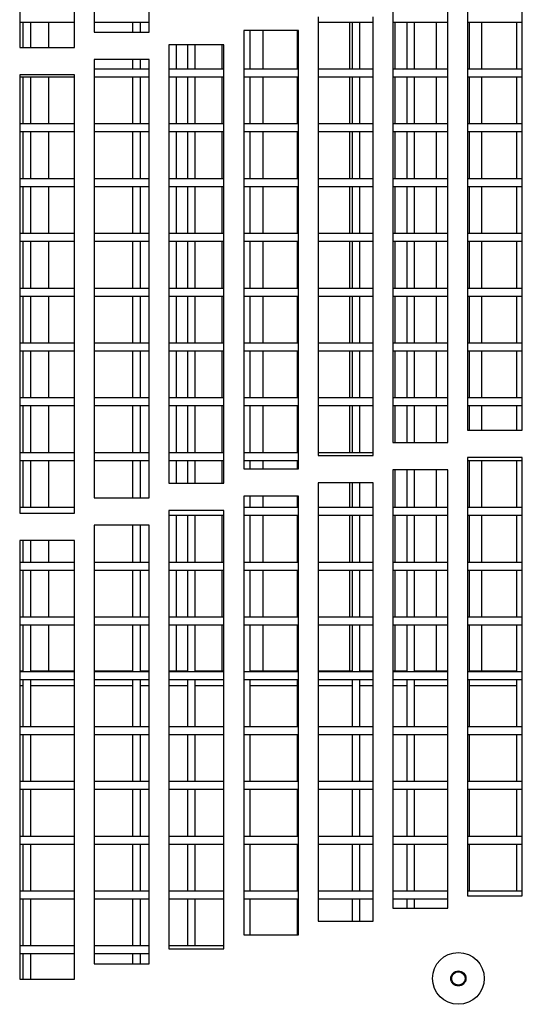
# Model space of a CAD drawing. Extents: x 21 to 164, y 8 to 115.
# Tile 17 of 53: x 28.8 to 31.09, y 46.23 to 50.72. Entities that reach past the tile are written whole.
import ezdxf

# ---------------------------------------------------------------- set-up
doc = ezdxf.new("R2010")
doc.units = 0
doc.layers.add('BODY', color=3, linetype='CONTINUOUS')

msp = doc.modelspace()

# ---------------------------------------------------------------- linework, layer by layer
at = {"layer": 'BODY', "linetype": 'CONTINUOUS'}
for p, q in [((29.1425, 52.6636), (29.1425, 50.6636)), ((29.3925, 50.6636), (29.3925, 52.6636)), ((28.8025, 52.5936), (28.8025, 50.5936)), ((29.0525, 50.5936), (29.0525, 52.5936)), ((30.8438, 50.8483), (30.8438, 48.8483)), ((31.0938, 48.8483), (31.0938, 50.8483)), ((30.5038, 50.7918), (30.5038, 48.7918)), ((30.7538, 48.7918), (30.7538, 50.7918)), ((30.1638, 50.7326), (30.1638, 48.7326)), ((30.4138, 48.7326), (30.4138, 50.7326)), ((28.8025, 50.7094), (29.0525, 50.7094)), ((28.8175, 50.7094), (28.8175, 50.5936)), ((28.8525, 50.5936), (28.8525, 50.7094)), ((28.9333, 50.7094), (28.9333, 50.5936)), ((29.1425, 50.7094), (29.3925, 50.7094)), ((29.3175, 50.7094), (29.3175, 50.6636)), ((29.3525, 50.6636), (29.3525, 50.7094)), ((29.8238, 50.6708), (29.8238, 48.6708)), ((30.0738, 50.6708), (29.8238, 50.6708)), ((29.8525, 50.4944), (29.8525, 50.6708)), ((29.9108, 50.6708), (29.9108, 50.4944)), ((30.0675, 50.6708), (30.0675, 50.4944)), ((30.0738, 48.6708), (30.0738, 50.6708)), ((30.1638, 50.7094), (30.4138, 50.7094)), ((30.3058, 50.7094), (30.3058, 50.4944)), ((30.3175, 50.7094), (30.3175, 50.4944)), ((30.3525, 50.4944), (30.3525, 50.7094)), ((30.5038, 50.7094), (30.7538, 50.7094)), ((30.5133, 50.7094), (30.5133, 50.4944)), ((30.5675, 50.7094), (30.5675, 50.4944)), ((30.6025, 50.4944), (30.6025, 50.7094)), ((30.7008, 50.7094), (30.7008, 50.4944)), ((30.8438, 50.7094), (31.0938, 50.7094)), ((30.8525, 50.4944), (30.8525, 50.7094)), ((30.9083, 50.7094), (30.9083, 50.4944)), ((31.0675, 50.7094), (31.0675, 50.4944)), ((29.1425, 50.6636), (29.3925, 50.6636)), ((28.8025, 50.5936), (29.0525, 50.5936)), ((29.4825, 50.6059), (29.4825, 48.6059)), ((29.7325, 50.6059), (29.4825, 50.6059)), ((29.5158, 50.6059), (29.5158, 50.4944)), ((29.5675, 50.6059), (29.5675, 50.4944)), ((29.6025, 50.4944), (29.6025, 50.6059)), ((29.7233, 50.6059), (29.7233, 50.4944)), ((29.7325, 48.6059), (29.7325, 50.6059)), ((29.1425, 50.5386), (29.1425, 48.5386)), ((29.3925, 50.5386), (29.1425, 50.5386)), ((29.3175, 50.5386), (29.3175, 50.4944)), ((29.3525, 50.4944), (29.3525, 50.5386)), ((29.3925, 48.5386), (29.3925, 50.5386)), ((29.3925, 50.4944), (29.1425, 50.4944)), ((29.7325, 50.4944), (29.4825, 50.4944)), ((30.0738, 50.4944), (29.8238, 50.4944)), ((30.4138, 50.4944), (30.1638, 50.4944)), ((30.7538, 50.4944), (30.5038, 50.4944)), ((31.0938, 50.4944), (30.8438, 50.4944)), ((29.0525, 50.4686), (28.8025, 50.4686)), ((28.8025, 50.4686), (28.8025, 48.4686)), ((28.8025, 50.4594), (29.0525, 50.4594)), ((28.8175, 50.4594), (28.8175, 50.2444)), ((28.8525, 50.2444), (28.8525, 50.4594)), ((28.9333, 50.4594), (28.9333, 50.2444)), ((29.0525, 48.4686), (29.0525, 50.4686)), ((29.1425, 50.4594), (29.3925, 50.4594)), ((29.3175, 50.4594), (29.3175, 50.2444)), ((29.3525, 50.2444), (29.3525, 50.4594)), ((29.4825, 50.4594), (29.7325, 50.4594)), ((29.5158, 50.4594), (29.5158, 50.2444)), ((29.5675, 50.4594), (29.5675, 50.2444)), ((29.6025, 50.2444), (29.6025, 50.4594)), ((29.7233, 50.4594), (29.7233, 50.2444)), ((29.8238, 50.4594), (30.0738, 50.4594)), ((29.8525, 50.2444), (29.8525, 50.4594)), ((29.9108, 50.4594), (29.9108, 50.2444)), ((30.0675, 50.4594), (30.0675, 50.2444)), ((30.1638, 50.4594), (30.4138, 50.4594)), ((30.3058, 50.4594), (30.3058, 50.2444)), ((30.3175, 50.4594), (30.3175, 50.2444)), ((30.3525, 50.2444), (30.3525, 50.4594)), ((30.5038, 50.4594), (30.7538, 50.4594)), ((30.5133, 50.4594), (30.5133, 50.2444)), ((30.5675, 50.4594), (30.5675, 50.2444)), ((30.6025, 50.2444), (30.6025, 50.4594)), ((30.7008, 50.4594), (30.7008, 50.2444)), ((30.8438, 50.4594), (31.0938, 50.4594)), ((30.8525, 50.2444), (30.8525, 50.4594)), ((30.9083, 50.4594), (30.9083, 50.2444)), ((31.0675, 50.4594), (31.0675, 50.2444)), ((29.0525, 50.2444), (28.8025, 50.2444)), ((29.3925, 50.2444), (29.1425, 50.2444)), ((29.7325, 50.2444), (29.4825, 50.2444)), ((30.0738, 50.2444), (29.8238, 50.2444)), ((30.4138, 50.2444), (30.1638, 50.2444)), ((30.7538, 50.2444), (30.5038, 50.2444)), ((31.0938, 50.2444), (30.8438, 50.2444)), ((28.8025, 50.2094), (29.0525, 50.2094)), ((28.8175, 50.2094), (28.8175, 49.9944)), ((28.8525, 49.9944), (28.8525, 50.2094)), ((28.9333, 50.2094), (28.9333, 49.9944)), ((29.1425, 50.2094), (29.3925, 50.2094)), ((29.3175, 50.2094), (29.3175, 49.9944)), ((29.3525, 49.9944), (29.3525, 50.2094)), ((29.4825, 50.2094), (29.7325, 50.2094)), ((29.5158, 50.2094), (29.5158, 49.9944)), ((29.5675, 50.2094), (29.5675, 49.9944)), ((29.6025, 49.9944), (29.6025, 50.2094)), ((29.7233, 50.2094), (29.7233, 49.9944)), ((29.8238, 50.2094), (30.0738, 50.2094)), ((29.8525, 49.9944), (29.8525, 50.2094)), ((29.9108, 50.2094), (29.9108, 49.9944)), ((30.0675, 50.2094), (30.0675, 49.9944)), ((30.1638, 50.2094), (30.4138, 50.2094)), ((30.3058, 50.2094), (30.3058, 49.9944)), ((30.3175, 50.2094), (30.3175, 49.9944)), ((30.3525, 49.9944), (30.3525, 50.2094)), ((30.5038, 50.2094), (30.7538, 50.2094)), ((30.5133, 50.2094), (30.5133, 49.9944)), ((30.5675, 50.2094), (30.5675, 49.9944)), ((30.6025, 49.9944), (30.6025, 50.2094)), ((30.7008, 50.2094), (30.7008, 49.9944)), ((30.8438, 50.2094), (31.0938, 50.2094)), ((30.8525, 49.9944), (30.8525, 50.2094)), ((30.9083, 50.2094), (30.9083, 49.9944)), ((31.0675, 50.2094), (31.0675, 49.9944)), ((29.0525, 49.9944), (28.8025, 49.9944)), ((29.3925, 49.9944), (29.1425, 49.9944)), ((29.7325, 49.9944), (29.4825, 49.9944)), ((30.0738, 49.9944), (29.8238, 49.9944)), ((30.4138, 49.9944), (30.1638, 49.9944)), ((30.7538, 49.9944), (30.5038, 49.9944)), ((31.0938, 49.9944), (30.8438, 49.9944)), ((28.8025, 49.9594), (29.0525, 49.9594)), ((28.8175, 49.9594), (28.8175, 49.7444)), ((28.8525, 49.7444), (28.8525, 49.9594)), ((28.9333, 49.9594), (28.9333, 49.7444)), ((29.1425, 49.9594), (29.3925, 49.9594)), ((29.3175, 49.9594), (29.3175, 49.7444)), ((29.3525, 49.7444), (29.3525, 49.9594)), ((29.4825, 49.9594), (29.7325, 49.9594)), ((29.5158, 49.9594), (29.5158, 49.7444)), ((29.5675, 49.9594), (29.5675, 49.7444)), ((29.6025, 49.7444), (29.6025, 49.9594)), ((29.7233, 49.9594), (29.7233, 49.7444)), ((29.8238, 49.9594), (30.0738, 49.9594)), ((29.8525, 49.7444), (29.8525, 49.9594)), ((29.9108, 49.9594), (29.9108, 49.7444)), ((30.0675, 49.9594), (30.0675, 49.7444)), ((30.1638, 49.9594), (30.4138, 49.9594)), ((30.3058, 49.9594), (30.3058, 49.7444)), ((30.3175, 49.9594), (30.3175, 49.7444)), ((30.3525, 49.7444), (30.3525, 49.9594)), ((30.5038, 49.9594), (30.7538, 49.9594)), ((30.5133, 49.9594), (30.5133, 49.7444)), ((30.5675, 49.9594), (30.5675, 49.7444)), ((30.6025, 49.7444), (30.6025, 49.9594)), ((30.7008, 49.9594), (30.7008, 49.7444)), ((30.8438, 49.9594), (31.0938, 49.9594)), ((30.8525, 49.7444), (30.8525, 49.9594)), ((30.9083, 49.9594), (30.9083, 49.7444)), ((31.0675, 49.9594), (31.0675, 49.7444)), ((29.0525, 49.7444), (28.8025, 49.7444)), ((29.3925, 49.7444), (29.1425, 49.7444)), ((29.7325, 49.7444), (29.4825, 49.7444)), ((30.0738, 49.7444), (29.8238, 49.7444)), ((30.4138, 49.7444), (30.1638, 49.7444)), ((30.7538, 49.7444), (30.5038, 49.7444)), ((31.0938, 49.7444), (30.8438, 49.7444)), ((28.8025, 49.7094), (29.0525, 49.7094)), ((28.8175, 49.7094), (28.8175, 49.4944)), ((28.8525, 49.4944), (28.8525, 49.7094)), ((28.9333, 49.7094), (28.9333, 49.4944)), ((29.1425, 49.7094), (29.3925, 49.7094)), ((29.3175, 49.7094), (29.3175, 49.4944)), ((29.3525, 49.4944), (29.3525, 49.7094)), ((29.4825, 49.7094), (29.7325, 49.7094)), ((29.5158, 49.7094), (29.5158, 49.4944)), ((29.5675, 49.7094), (29.5675, 49.4944)), ((29.6025, 49.4944), (29.6025, 49.7094)), ((29.7233, 49.7094), (29.7233, 49.4944)), ((29.8238, 49.7094), (30.0738, 49.7094)), ((29.8525, 49.4944), (29.8525, 49.7094)), ((29.9108, 49.7094), (29.9108, 49.4944)), ((30.0675, 49.7094), (30.0675, 49.4944)), ((30.1638, 49.7094), (30.4138, 49.7094)), ((30.3058, 49.7094), (30.3058, 49.4944)), ((30.3175, 49.7094), (30.3175, 49.4944)), ((30.3525, 49.4944), (30.3525, 49.7094)), ((30.5038, 49.7094), (30.7538, 49.7094)), ((30.5133, 49.7094), (30.5133, 49.4944)), ((30.5675, 49.7094), (30.5675, 49.4944)), ((30.6025, 49.4944), (30.6025, 49.7094)), ((30.7008, 49.7094), (30.7008, 49.4944)), ((30.8438, 49.7094), (31.0938, 49.7094)), ((30.8525, 49.4944), (30.8525, 49.7094)), ((30.9083, 49.7094), (30.9083, 49.4944)), ((31.0675, 49.7094), (31.0675, 49.4944)), ((29.0525, 49.4944), (28.8025, 49.4944)), ((28.8025, 49.4594), (29.0525, 49.4594)), ((28.8175, 49.4594), (28.8175, 49.2444)), ((28.8525, 49.2444), (28.8525, 49.4594)), ((28.9333, 49.4594), (28.9333, 49.2444)), ((29.3925, 49.4944), (29.1425, 49.4944)), ((29.1425, 49.4594), (29.3925, 49.4594)), ((29.3175, 49.4594), (29.3175, 49.2444)), ((29.3525, 49.2444), (29.3525, 49.4594)), ((29.7325, 49.4944), (29.4825, 49.4944)), ((29.4825, 49.4594), (29.7325, 49.4594)), ((29.5158, 49.4594), (29.5158, 49.2444)), ((29.5675, 49.4594), (29.5675, 49.2444)), ((29.6025, 49.2444), (29.6025, 49.4594)), ((29.7233, 49.4594), (29.7233, 49.2444)), ((30.0738, 49.4944), (29.8238, 49.4944)), ((29.8238, 49.4594), (30.0738, 49.4594)), ((29.8525, 49.2444), (29.8525, 49.4594)), ((29.9108, 49.4594), (29.9108, 49.2444)), ((30.0675, 49.4594), (30.0675, 49.2444)), ((30.4138, 49.4944), (30.1638, 49.4944)), ((30.1638, 49.4594), (30.4138, 49.4594)), ((30.3058, 49.4594), (30.3058, 49.2444)), ((30.3175, 49.4594), (30.3175, 49.2444)), ((30.3525, 49.2444), (30.3525, 49.4594)), ((30.7538, 49.4944), (30.5038, 49.4944)), ((30.5038, 49.4594), (30.7538, 49.4594)), ((30.5133, 49.4594), (30.5133, 49.2444)), ((30.5675, 49.4594), (30.5675, 49.2444)), ((30.6025, 49.2444), (30.6025, 49.4594)), ((30.7008, 49.4594), (30.7008, 49.2444)), ((31.0938, 49.4944), (30.8438, 49.4944)), ((30.8438, 49.4594), (31.0938, 49.4594)), ((30.8525, 49.2444), (30.8525, 49.4594)), ((30.9083, 49.4594), (30.9083, 49.2444)), ((31.0675, 49.4594), (31.0675, 49.2444)), ((29.0525, 49.2444), (28.8025, 49.2444)), ((29.3925, 49.2444), (29.1425, 49.2444)), ((29.7325, 49.2444), (29.4825, 49.2444)), ((30.0738, 49.2444), (29.8238, 49.2444)), ((30.4138, 49.2444), (30.1638, 49.2444)), ((30.7538, 49.2444), (30.5038, 49.2444)), ((31.0938, 49.2444), (30.8438, 49.2444)), ((28.8025, 49.2094), (29.0525, 49.2094)), ((28.8175, 49.2094), (28.8175, 48.9944)), ((28.8525, 48.9944), (28.8525, 49.2094)), ((28.9333, 49.2094), (28.9333, 48.9944)), ((29.1425, 49.2094), (29.3925, 49.2094)), ((29.3175, 49.2094), (29.3175, 48.9944)), ((29.3525, 48.9944), (29.3525, 49.2094)), ((29.4825, 49.2094), (29.7325, 49.2094)), ((29.5158, 49.2094), (29.5158, 48.9944)), ((29.5675, 49.2094), (29.5675, 48.9944)), ((29.6025, 48.9944), (29.6025, 49.2094)), ((29.7233, 49.2094), (29.7233, 48.9944)), ((29.8238, 49.2094), (30.0738, 49.2094)), ((29.8525, 48.9944), (29.8525, 49.2094)), ((29.9108, 49.2094), (29.9108, 48.9944)), ((30.0675, 49.2094), (30.0675, 48.9944)), ((30.1638, 49.2094), (30.4138, 49.2094)), ((30.3058, 49.2094), (30.3058, 48.9944)), ((30.3175, 49.2094), (30.3175, 48.9944)), ((30.3525, 48.9944), (30.3525, 49.2094)), ((30.5038, 49.2094), (30.7538, 49.2094)), ((30.5133, 49.2094), (30.5133, 48.9944)), ((30.5675, 49.2094), (30.5675, 48.9944)), ((30.6025, 48.9944), (30.6025, 49.2094)), ((30.7008, 49.2094), (30.7008, 48.9944)), ((30.8438, 49.2094), (31.0938, 49.2094)), ((30.8525, 48.9944), (30.8525, 49.2094)), ((30.9083, 49.2094), (30.9083, 48.9944)), ((31.0675, 49.2094), (31.0675, 48.9944)), ((29.0525, 48.9944), (28.8025, 48.9944)), ((29.3925, 48.9944), (29.1425, 48.9944)), ((29.7325, 48.9944), (29.4825, 48.9944)), ((30.0738, 48.9944), (29.8238, 48.9944)), ((30.4138, 48.9944), (30.1638, 48.9944)), ((30.7538, 48.9944), (30.5038, 48.9944)), ((31.0938, 48.9944), (30.8438, 48.9944)), ((28.8025, 48.9594), (29.0525, 48.9594)), ((28.8175, 48.9594), (28.8175, 48.7444)), ((28.8525, 48.7444), (28.8525, 48.9594)), ((28.9333, 48.9594), (28.9333, 48.7444)), ((29.1425, 48.9594), (29.3925, 48.9594)), ((29.3175, 48.9594), (29.3175, 48.7444)), ((29.3525, 48.7444), (29.3525, 48.9594)), ((29.4825, 48.9594), (29.7325, 48.9594)), ((29.5158, 48.9594), (29.5158, 48.7444)), ((29.5675, 48.9594), (29.5675, 48.7444)), ((29.6025, 48.7444), (29.6025, 48.9594)), ((29.7233, 48.9594), (29.7233, 48.7444)), ((29.8238, 48.9594), (30.0738, 48.9594)), ((29.8525, 48.7444), (29.8525, 48.9594)), ((29.9108, 48.9594), (29.9108, 48.7444)), ((30.0675, 48.9594), (30.0675, 48.7444)), ((30.1638, 48.9594), (30.4138, 48.9594)), ((30.3058, 48.9594), (30.3058, 48.7444)), ((30.3175, 48.9594), (30.3175, 48.7444)), ((30.3525, 48.7444), (30.3525, 48.9594)), ((30.5038, 48.9594), (30.7538, 48.9594)), ((30.5133, 48.9594), (30.5133, 48.7918)), ((30.5675, 48.9594), (30.5675, 48.7918)), ((30.6025, 48.7918), (30.6025, 48.9594)), ((30.7008, 48.9594), (30.7008, 48.7918)), ((30.8438, 48.9594), (31.0938, 48.9594)), ((30.8525, 48.8483), (30.8525, 48.9594)), ((30.9083, 48.9594), (30.9083, 48.8483)), ((31.0675, 48.9594), (31.0675, 48.8483)), ((30.8438, 48.8483), (31.0938, 48.8483)), ((30.5038, 48.7918), (30.7538, 48.7918)), ((29.0525, 48.7444), (28.8025, 48.7444)), ((29.3925, 48.7444), (29.1425, 48.7444)), ((29.7325, 48.7444), (29.4825, 48.7444)), ((30.0738, 48.7444), (29.8238, 48.7444)), ((30.4138, 48.7444), (30.1638, 48.7444)), ((28.8025, 48.7094), (29.0525, 48.7094)), ((28.8175, 48.7094), (28.8175, 48.4944)), ((28.8525, 48.4944), (28.8525, 48.7094)), ((28.9333, 48.7094), (28.9333, 48.4944)), ((29.1425, 48.7094), (29.3925, 48.7094)), ((29.3175, 48.7094), (29.3175, 48.5386)), ((29.3525, 48.5386), (29.3525, 48.7094)), ((29.4825, 48.7094), (29.7325, 48.7094)), ((29.5158, 48.7094), (29.5158, 48.6059)), ((29.5675, 48.7094), (29.5675, 48.6059)), ((29.6025, 48.6059), (29.6025, 48.7094)), ((29.7233, 48.7094), (29.7233, 48.6059)), ((29.8238, 48.7094), (30.0738, 48.7094)), ((29.8525, 48.6708), (29.8525, 48.7094)), ((29.9108, 48.7094), (29.9108, 48.6708)), ((30.0675, 48.7094), (30.0675, 48.6708)), ((30.1638, 48.7326), (30.4138, 48.7326)), ((30.8438, 48.7233), (30.8438, 46.7233)), ((31.0938, 48.7233), (30.8438, 48.7233)), ((30.8438, 48.7094), (31.0938, 48.7094)), ((30.8525, 48.4944), (30.8525, 48.7094)), ((30.9083, 48.7094), (30.9083, 48.4944)), ((31.0675, 48.7094), (31.0675, 48.4944)), ((31.0938, 46.7233), (31.0938, 48.7233)), ((29.8238, 48.6708), (30.0738, 48.6708)), ((30.5038, 48.6668), (30.5038, 46.6668)), ((30.7538, 48.6668), (30.5038, 48.6668)), ((30.5133, 48.6668), (30.5133, 48.4944)), ((30.5675, 48.6668), (30.5675, 48.4944)), ((30.6025, 48.4944), (30.6025, 48.6668)), ((30.7008, 48.6668), (30.7008, 48.4944)), ((30.7538, 46.6668), (30.7538, 48.6668)), ((29.4825, 48.6059), (29.7325, 48.6059)), ((30.4138, 48.6076), (30.1638, 48.6076)), ((30.1638, 48.6076), (30.1638, 46.6076)), ((30.3058, 48.6076), (30.3058, 48.4944)), ((30.3175, 48.6076), (30.3175, 48.4944)), ((30.3525, 48.4944), (30.3525, 48.6076)), ((30.4138, 46.6076), (30.4138, 48.6076)), ((29.1425, 48.5386), (29.3925, 48.5386)), ((29.8238, 48.5458), (29.8238, 46.5458)), ((30.0738, 48.5458), (29.8238, 48.5458)), ((29.8525, 48.4944), (29.8525, 48.5458)), ((29.9108, 48.5458), (29.9108, 48.4944)), ((30.0675, 48.5458), (30.0675, 48.4944)), ((30.0738, 46.5458), (30.0738, 48.5458)), ((29.0525, 48.4944), (28.8025, 48.4944)), ((28.8025, 48.4686), (29.0525, 48.4686)), ((29.4825, 48.4809), (29.4825, 46.4809)), ((29.7325, 48.4809), (29.4825, 48.4809)), ((29.7325, 46.4809), (29.7325, 48.4809)), ((30.0738, 48.4944), (29.8238, 48.4944)), ((30.4138, 48.4944), (30.1638, 48.4944)), ((30.7538, 48.4944), (30.5038, 48.4944)), ((31.0938, 48.4944), (30.8438, 48.4944)), ((29.4825, 48.4594), (29.7325, 48.4594)), ((29.5158, 48.4594), (29.5158, 48.2444)), ((29.5675, 48.4594), (29.5675, 48.2444)), ((29.6025, 48.2444), (29.6025, 48.4594)), ((29.7233, 48.4594), (29.7233, 48.2444)), ((29.8238, 48.4594), (30.0738, 48.4594)), ((29.8525, 48.2444), (29.8525, 48.4594)), ((29.9108, 48.4594), (29.9108, 48.2444)), ((30.0675, 48.4594), (30.0675, 48.2444)), ((30.1638, 48.4594), (30.4138, 48.4594)), ((30.3058, 48.4594), (30.3058, 48.2444)), ((30.3175, 48.4594), (30.3175, 48.2444)), ((30.3525, 48.2444), (30.3525, 48.4594)), ((30.5038, 48.4594), (30.7538, 48.4594)), ((30.5133, 48.4594), (30.5133, 48.2444)), ((30.5675, 48.4594), (30.5675, 48.2444)), ((30.6025, 48.2444), (30.6025, 48.4594)), ((30.7008, 48.4594), (30.7008, 48.2444)), ((30.8438, 48.4594), (31.0938, 48.4594)), ((30.8525, 48.2444), (30.8525, 48.4594)), ((30.9083, 48.4594), (30.9083, 48.2444)), ((31.0675, 48.4594), (31.0675, 48.2444)), ((29.1425, 48.4136), (29.1425, 46.4136)), ((29.3925, 48.4136), (29.1425, 48.4136)), ((29.3175, 48.4136), (29.3175, 48.2444)), ((29.3525, 48.2444), (29.3525, 48.4136)), ((29.3925, 46.4136), (29.3925, 48.4136)), ((29.0525, 48.3436), (28.8025, 48.3436)), ((28.8025, 48.3436), (28.8025, 46.3436)), ((28.8175, 48.3436), (28.8175, 48.2444)), ((28.8525, 48.2444), (28.8525, 48.3436)), ((28.9333, 48.3436), (28.9333, 48.2444)), ((29.0525, 46.3436), (29.0525, 48.3436)), ((29.0525, 48.2444), (28.8025, 48.2444)), ((29.3925, 48.2444), (29.1425, 48.2444)), ((29.7325, 48.2444), (29.4825, 48.2444)), ((30.0738, 48.2444), (29.8238, 48.2444)), ((30.4138, 48.2444), (30.1638, 48.2444)), ((30.7538, 48.2444), (30.5038, 48.2444)), ((31.0938, 48.2444), (30.8438, 48.2444)), ((28.8025, 48.2094), (29.0525, 48.2094)), ((28.8175, 48.2094), (28.8175, 47.9944)), ((28.8525, 47.9944), (28.8525, 48.2094)), ((28.9333, 48.2094), (28.9333, 47.9944)), ((29.1425, 48.2094), (29.3925, 48.2094)), ((29.3175, 48.2094), (29.3175, 47.9944)), ((29.3525, 47.9944), (29.3525, 48.2094)), ((29.4825, 48.2094), (29.7325, 48.2094)), ((29.5158, 48.2094), (29.5158, 47.9944)), ((29.5675, 48.2094), (29.5675, 47.9944)), ((29.6025, 47.9944), (29.6025, 48.2094)), ((29.7233, 48.2094), (29.7233, 47.9944)), ((29.8238, 48.2094), (30.0738, 48.2094)), ((29.8525, 47.9944), (29.8525, 48.2094)), ((29.9108, 48.2094), (29.9108, 47.9944)), ((30.0675, 48.2094), (30.0675, 47.9944)), ((30.1638, 48.2094), (30.4138, 48.2094)), ((30.3058, 48.2094), (30.3058, 47.9944)), ((30.3175, 48.2094), (30.3175, 47.9944)), ((30.3525, 47.9944), (30.3525, 48.2094)), ((30.5038, 48.2094), (30.7538, 48.2094)), ((30.5133, 48.2094), (30.5133, 47.9944)), ((30.5675, 48.2094), (30.5675, 47.9944)), ((30.6025, 47.9944), (30.6025, 48.2094)), ((30.7008, 48.2094), (30.7008, 47.9944)), ((30.8438, 48.2094), (31.0938, 48.2094)), ((30.8525, 47.9944), (30.8525, 48.2094)), ((30.9083, 48.2094), (30.9083, 47.9944)), ((31.0675, 48.2094), (31.0675, 47.9944)), ((29.0525, 47.9944), (28.8025, 47.9944)), ((29.3925, 47.9944), (29.1425, 47.9944)), ((29.7325, 47.9944), (29.4825, 47.9944)), ((30.0738, 47.9944), (29.8238, 47.9944)), ((30.4138, 47.9944), (30.1638, 47.9944)), ((30.7538, 47.9944), (30.5038, 47.9944)), ((31.0938, 47.9944), (30.8438, 47.9944)), ((28.8025, 47.9594), (29.0525, 47.9594)), ((28.8175, 47.9594), (28.8175, 47.7444)), ((28.8525, 47.7444), (28.8525, 47.9594)), ((28.9333, 47.9594), (28.9333, 47.7504)), ((29.1425, 47.9594), (29.3925, 47.9594)), ((29.3175, 47.9594), (29.3175, 47.7444)), ((29.3525, 47.7444), (29.3525, 47.9594)), ((29.4825, 47.9594), (29.7325, 47.9594)), ((29.5158, 47.9594), (29.5158, 47.7504)), ((29.5675, 47.9594), (29.5675, 47.7444)), ((29.6025, 47.7444), (29.6025, 47.9594)), ((29.7233, 47.9594), (29.7233, 47.7504)), ((29.8238, 47.9594), (30.0738, 47.9594)), ((29.8525, 47.7444), (29.8525, 47.9594)), ((29.9108, 47.9594), (29.9108, 47.7504)), ((30.0675, 47.9594), (30.0675, 47.7444)), ((30.1638, 47.9594), (30.4138, 47.9594)), ((30.3058, 47.9594), (30.3058, 47.7504)), ((30.3175, 47.9594), (30.3175, 47.7444)), ((30.3525, 47.7444), (30.3525, 47.9594)), ((30.5038, 47.9594), (30.7538, 47.9594)), ((30.5133, 47.9594), (30.5133, 47.7504)), ((30.5675, 47.9594), (30.5675, 47.7444)), ((30.6025, 47.7444), (30.6025, 47.9594)), ((30.7008, 47.9594), (30.7008, 47.7504)), ((30.8438, 47.9594), (31.0938, 47.9594)), ((30.8525, 47.7444), (30.8525, 47.9594)), ((30.9083, 47.9594), (30.9083, 47.7504)), ((31.0675, 47.9594), (31.0675, 47.7444)), ((28.8025, 47.7504), (28.8175, 47.7504)), ((28.8525, 47.7504), (29.0525, 47.7504)), ((29.1425, 47.7504), (29.3175, 47.7504)), ((29.3525, 47.7504), (29.3925, 47.7504)), ((29.4825, 47.7504), (29.5675, 47.7504)), ((29.6025, 47.7504), (29.7325, 47.7504)), ((29.8525, 47.7504), (30.0675, 47.7504)), ((30.1638, 47.7504), (30.3175, 47.7504)), ((30.3525, 47.7504), (30.4138, 47.7504)), ((30.5038, 47.7504), (30.5675, 47.7504)), ((30.6025, 47.7504), (30.7538, 47.7504)), ((30.8525, 47.7504), (31.0675, 47.7504)), ((29.0525, 47.7444), (28.8025, 47.7444)), ((28.8025, 47.7094), (29.0525, 47.7094)), ((28.8175, 47.7094), (28.8175, 47.4944)), ((28.8525, 47.4944), (28.8525, 47.7094)), ((29.3925, 47.7444), (29.1425, 47.7444)), ((29.1425, 47.7094), (29.3925, 47.7094)), ((29.3175, 47.7094), (29.3175, 47.4944)), ((29.3525, 47.4944), (29.3525, 47.7094)), ((29.7325, 47.7444), (29.4825, 47.7444)), ((29.4825, 47.7094), (29.7325, 47.7094)), ((29.5675, 47.7094), (29.5675, 47.4944)), ((29.6025, 47.4944), (29.6025, 47.7094)), ((30.0738, 47.7444), (29.8238, 47.7444)), ((29.8238, 47.7094), (30.0738, 47.7094)), ((29.8525, 47.4944), (29.8525, 47.7094)), ((30.0675, 47.7094), (30.0675, 47.4944)), ((30.4138, 47.7444), (30.1638, 47.7444)), ((30.1638, 47.7094), (30.4138, 47.7094)), ((30.3175, 47.7094), (30.3175, 47.4944)), ((30.3525, 47.4944), (30.3525, 47.7094)), ((30.7538, 47.7444), (30.5038, 47.7444)), ((30.5038, 47.7094), (30.7538, 47.7094)), ((30.5675, 47.7094), (30.5675, 47.4944)), ((30.6025, 47.4944), (30.6025, 47.7094)), ((31.0938, 47.7444), (30.8438, 47.7444)), ((30.8438, 47.7094), (31.0938, 47.7094)), ((30.8525, 47.4944), (30.8525, 47.7094)), ((31.0675, 47.7094), (31.0675, 47.4944)), ((28.8025, 47.6834), (28.8175, 47.6834)), ((28.8525, 47.6834), (29.0525, 47.6834)), ((29.1425, 47.6834), (29.3175, 47.6834)), ((29.3525, 47.6834), (29.3925, 47.6834)), ((29.4825, 47.6834), (29.5675, 47.6834)), ((29.6025, 47.6834), (29.7325, 47.6834)), ((29.8525, 47.6834), (30.0675, 47.6834)), ((30.1638, 47.6834), (30.3175, 47.6834)), ((30.3525, 47.6834), (30.4138, 47.6834)), ((30.5038, 47.6834), (30.5675, 47.6834)), ((30.6025, 47.6834), (30.7538, 47.6834)), ((30.8525, 47.6834), (31.0675, 47.6834)), ((29.0525, 47.4944), (28.8025, 47.4944)), ((29.3925, 47.4944), (29.1425, 47.4944)), ((29.7325, 47.4944), (29.4825, 47.4944)), ((30.0738, 47.4944), (29.8238, 47.4944)), ((30.4138, 47.4944), (30.1638, 47.4944)), ((30.7538, 47.4944), (30.5038, 47.4944)), ((31.0938, 47.4944), (30.8438, 47.4944)), ((28.8025, 47.4594), (29.0525, 47.4594)), ((28.8175, 47.4594), (28.8175, 47.2444)), ((28.8525, 47.2444), (28.8525, 47.4594)), ((29.1425, 47.4594), (29.3925, 47.4594)), ((29.3175, 47.4594), (29.3175, 47.2444)), ((29.3525, 47.2444), (29.3525, 47.4594)), ((29.4825, 47.4594), (29.7325, 47.4594)), ((29.5675, 47.4594), (29.5675, 47.2444)), ((29.6025, 47.2444), (29.6025, 47.4594)), ((29.8238, 47.4594), (30.0738, 47.4594)), ((29.8525, 47.2444), (29.8525, 47.4594)), ((30.0675, 47.4594), (30.0675, 47.2444)), ((30.1638, 47.4594), (30.4138, 47.4594)), ((30.3175, 47.4594), (30.3175, 47.2444)), ((30.3525, 47.2444), (30.3525, 47.4594)), ((30.5038, 47.4594), (30.7538, 47.4594)), ((30.5675, 47.4594), (30.5675, 47.2444)), ((30.6025, 47.2444), (30.6025, 47.4594)), ((30.8438, 47.4594), (31.0938, 47.4594)), ((30.8525, 47.2444), (30.8525, 47.4594)), ((31.0675, 47.4594), (31.0675, 47.2444)), ((29.0525, 47.2444), (28.8025, 47.2444)), ((28.8025, 47.2094), (29.0525, 47.2094)), ((28.8175, 47.2094), (28.8175, 46.9944)), ((28.8525, 46.9944), (28.8525, 47.2094)), ((29.3925, 47.2444), (29.1425, 47.2444)), ((29.1425, 47.2094), (29.3925, 47.2094)), ((29.3175, 47.2094), (29.3175, 46.9944)), ((29.3525, 46.9944), (29.3525, 47.2094)), ((29.7325, 47.2444), (29.4825, 47.2444)), ((29.4825, 47.2094), (29.7325, 47.2094)), ((29.5675, 47.2094), (29.5675, 46.9944)), ((29.6025, 46.9944), (29.6025, 47.2094)), ((30.0738, 47.2444), (29.8238, 47.2444)), ((29.8238, 47.2094), (30.0738, 47.2094)), ((29.8525, 46.9944), (29.8525, 47.2094)), ((30.0675, 47.2094), (30.0675, 46.9944)), ((30.4138, 47.2444), (30.1638, 47.2444)), ((30.1638, 47.2094), (30.4138, 47.2094)), ((30.3175, 47.2094), (30.3175, 46.9944)), ((30.3525, 46.9944), (30.3525, 47.2094)), ((30.7538, 47.2444), (30.5038, 47.2444)), ((30.5038, 47.2094), (30.7538, 47.2094)), ((30.5675, 47.2094), (30.5675, 46.9944)), ((30.6025, 46.9944), (30.6025, 47.2094)), ((31.0938, 47.2444), (30.8438, 47.2444)), ((30.8438, 47.2094), (31.0938, 47.2094)), ((30.8525, 46.9944), (30.8525, 47.2094)), ((31.0675, 47.2094), (31.0675, 46.9944)), ((29.0525, 46.9944), (28.8025, 46.9944)), ((29.3925, 46.9944), (29.1425, 46.9944)), ((29.7325, 46.9944), (29.4825, 46.9944)), ((30.0738, 46.9944), (29.8238, 46.9944)), ((30.4138, 46.9944), (30.1638, 46.9944)), ((30.7538, 46.9944), (30.5038, 46.9944)), ((31.0938, 46.9944), (30.8438, 46.9944)), ((28.8025, 46.9594), (29.0525, 46.9594)), ((28.8175, 46.9594), (28.8175, 46.7444)), ((28.8525, 46.7444), (28.8525, 46.9594)), ((29.1425, 46.9594), (29.3925, 46.9594)), ((29.3175, 46.9594), (29.3175, 46.7444)), ((29.3525, 46.7444), (29.3525, 46.9594)), ((29.4825, 46.9594), (29.7325, 46.9594)), ((29.5675, 46.9594), (29.5675, 46.7444)), ((29.6025, 46.7444), (29.6025, 46.9594)), ((29.8238, 46.9594), (30.0738, 46.9594)), ((29.8525, 46.7444), (29.8525, 46.9594)), ((30.0675, 46.9594), (30.0675, 46.7444)), ((30.1638, 46.9594), (30.4138, 46.9594)), ((30.3175, 46.9594), (30.3175, 46.7444)), ((30.3525, 46.7444), (30.3525, 46.9594)), ((30.5038, 46.9594), (30.7538, 46.9594)), ((30.5675, 46.9594), (30.5675, 46.7444)), ((30.6025, 46.7444), (30.6025, 46.9594)), ((30.8438, 46.9594), (31.0938, 46.9594)), ((30.8525, 46.7444), (30.8525, 46.9594)), ((31.0675, 46.9594), (31.0675, 46.7444)), ((29.0525, 46.7444), (28.8025, 46.7444)), ((29.3925, 46.7444), (29.1425, 46.7444)), ((29.7325, 46.7444), (29.4825, 46.7444)), ((30.0738, 46.7444), (29.8238, 46.7444)), ((30.4138, 46.7444), (30.1638, 46.7444)), ((30.7538, 46.7444), (30.5038, 46.7444)), ((31.0938, 46.7444), (30.8438, 46.7444)), ((30.8438, 46.7233), (31.0938, 46.7233)), ((28.8025, 46.7094), (29.0525, 46.7094)), ((28.8175, 46.7094), (28.8175, 46.4944)), ((28.8525, 46.4944), (28.8525, 46.7094)), ((29.1425, 46.7094), (29.3925, 46.7094)), ((29.3175, 46.7094), (29.3175, 46.4944)), ((29.3525, 46.4944), (29.3525, 46.7094)), ((29.4825, 46.7094), (29.7325, 46.7094)), ((29.5675, 46.7094), (29.5675, 46.4944)), ((29.6025, 46.4944), (29.6025, 46.7094)), ((29.8238, 46.7094), (30.0738, 46.7094)), ((29.8525, 46.5458), (29.8525, 46.7094)), ((30.0675, 46.7094), (30.0675, 46.5458)), ((30.1638, 46.7094), (30.4138, 46.7094)), ((30.3175, 46.7094), (30.3175, 46.6076)), ((30.3525, 46.6076), (30.3525, 46.7094)), ((30.5038, 46.7094), (30.7538, 46.7094)), ((30.5675, 46.7094), (30.5675, 46.6668)), ((30.6025, 46.6668), (30.6025, 46.7094)), ((30.5038, 46.6668), (30.7538, 46.6668)), ((30.1638, 46.6076), (30.4138, 46.6076)), ((29.8238, 46.5458), (30.0738, 46.5458)), ((29.0525, 46.4944), (28.8025, 46.4944)), ((29.3925, 46.4944), (29.1425, 46.4944)), ((29.7325, 46.4944), (29.4825, 46.4944)), ((28.8025, 46.4594), (29.0525, 46.4594)), ((28.8175, 46.4594), (28.8175, 46.3436)), ((28.8525, 46.3436), (28.8525, 46.4594)), ((29.1425, 46.4594), (29.3925, 46.4594)), ((29.3175, 46.4594), (29.3175, 46.4136)), ((29.3525, 46.4136), (29.3525, 46.4594)), ((29.4825, 46.4809), (29.7325, 46.4809)), ((29.1425, 46.4136), (29.3925, 46.4136)), ((28.8025, 46.3436), (29.0525, 46.3436))]:
    msp.add_line(p, q, dxfattribs=at)
for radius in [0.1181, 0.0344, 0.0305]:
    msp.add_circle((30.8025, 46.3464), radius, dxfattribs=at)

doc.saveas('drawing.dxf')
